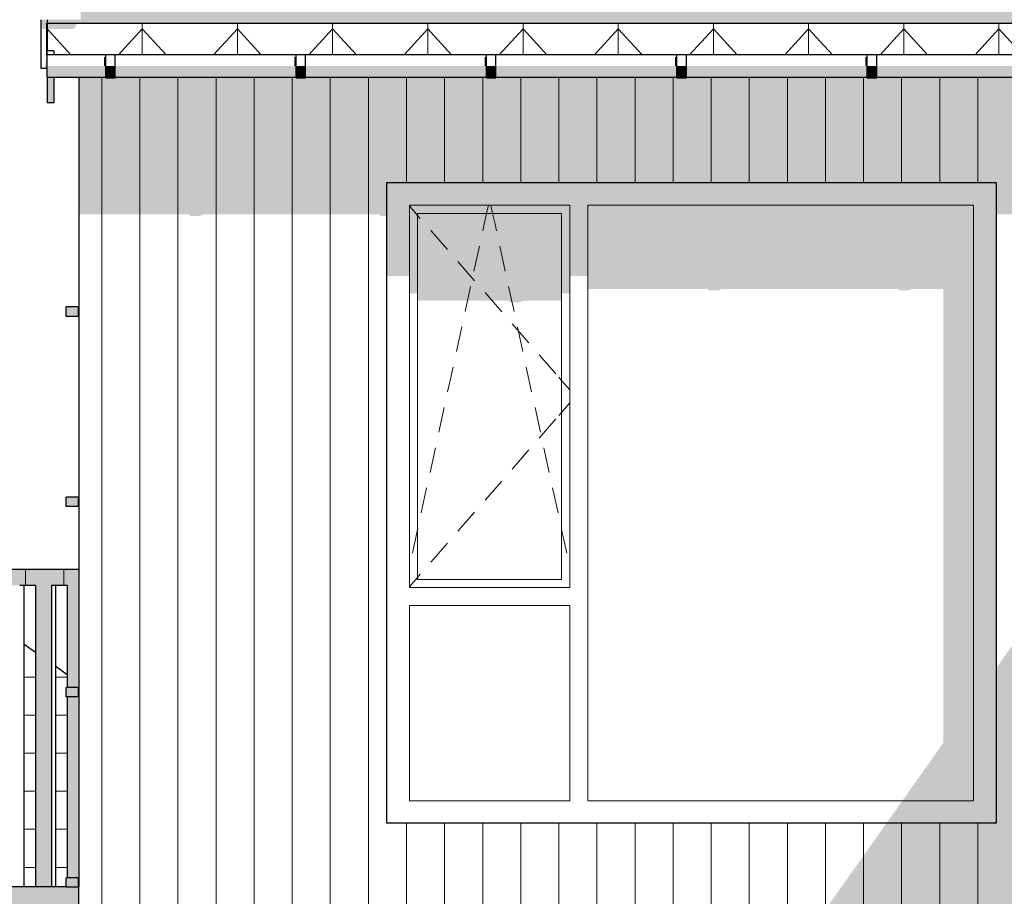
# Model space of a CAD drawing. Header units: millimetres. Extents: x -187988 to -148208, y 72497 to 86342.
# Tile 3 of 22: x -181266 to -178163, y 81170 to 83934. Entities that reach past the tile are written whole.
import ezdxf

# ---------------------------------------------------------------- set-up
doc = ezdxf.new("R2010")
doc.units = ezdxf.units.MM
doc.header["$LTSCALE"] = 0.5
doc.header["$MEASUREMENT"] = 0
doc.linetypes.add('PLINE', pattern=[0])
for name, color, linetype in [('23-- Yttervegger(Nye konstruksjoner)', 7, 'Continuous'), ('231- Bærende yttervegger(Nye konstruksjoner)', 7, 'Continuous'), ('244- Vinduer_ dører_ foldevegger(Nye konstruksjoner)', 7, 'Continuous'), ('26-- Yttertak(Nye konstruksjoner)', 7, 'Continuous'), ('265- Gesimser_ takrenner og nedløp(Nye konstruksjoner)', 7, 'Continuous')]:
    doc.layers.add(name, color=color, linetype=linetype)
for name, color, linetype, lineweight in [('234- Vinduer_ dører_ porter(Nye konstruksjoner)', 7, 'Continuous', 0), ('235- Utvendig kledning og overflate(Nye konstruksjoner)', 7, 'Continuous', 0), ('262- Taktekking(Nye konstruksjoner)', 7, 'Continuous', 0)]:
    doc.layers.add(name, color=color, linetype=linetype, lineweight=lineweight)

# ---------------------------------------------------------------- blocks, each defined once
blk = doc.blocks.new('*X50')
at = {"layer": '235- Utvendig kledning og overflate(Nye konstruksjoner)', "linetype": 'PLINE'}
for p, q in [((-181006.9, 83752.4), (-181006.9, 81200)), ((-181006.9, 81200), (-181006.9, 83752.4)), ((-180886.9, 83752.4), (-180886.9, 81200)), ((-180886.9, 81200), (-180886.9, 83752.4)), ((-180766.8, 83752.4), (-180766.8, 81200)), ((-180766.8, 81200), (-180766.8, 83752.4)), ((-180646.8, 83752.4), (-180646.8, 81200)), ((-180646.8, 81200), (-180646.8, 83752.4)), ((-180526.8, 83752.4), (-180526.8, 81200)), ((-180526.8, 81200), (-180526.8, 83752.4)), ((-180406.7, 83752.4), (-180406.7, 81200)), ((-180406.7, 81200), (-180406.7, 83752.4)), ((-180286.7, 83752.4), (-180286.7, 81200)), ((-180286.7, 81200), (-180286.7, 83752.4)), ((-180166.7, 83752.4), (-180166.7, 81200)), ((-180166.7, 81200), (-180166.7, 83752.4)), ((-180046.6, 83752.4), (-180046.6, 83420)), ((-180046.6, 83420), (-180046.6, 83752.4)), ((-179926.6, 83752.4), (-179926.6, 83420)), ((-179926.6, 83420), (-179926.6, 83752.4)), ((-179806.6, 83752.4), (-179806.6, 83420)), ((-179806.6, 83420), (-179806.6, 83752.4)), ((-179686.5, 83752.4), (-179686.5, 83420)), ((-179686.5, 83420), (-179686.5, 83752.4)), ((-179566.5, 83752.4), (-179566.5, 83420)), ((-179566.5, 83420), (-179566.5, 83752.4)), ((-179446.5, 83752.4), (-179446.5, 83420)), ((-179446.5, 83420), (-179446.5, 83752.4)), ((-179326.5, 83752.4), (-179326.5, 83420)), ((-179326.5, 83420), (-179326.5, 83752.4)), ((-179206.4, 83752.4), (-179206.4, 83420)), ((-179206.4, 83420), (-179206.4, 83752.4)), ((-179086.4, 83752.4), (-179086.4, 83420)), ((-179086.4, 83420), (-179086.4, 83752.4)), ((-178966.4, 83752.4), (-178966.4, 83420)), ((-178966.4, 83420), (-178966.4, 83752.4)), ((-178846.3, 83752.4), (-178846.3, 83420)), ((-178846.3, 83420), (-178846.3, 83752.4)), ((-178726.3, 83752.4), (-178726.3, 83420)), ((-178726.3, 83420), (-178726.3, 83752.4)), ((-178606.3, 83752.4), (-178606.3, 83420)), ((-178606.3, 83420), (-178606.3, 83752.4)), ((-178486.2, 83752.4), (-178486.2, 83420)), ((-178486.2, 83420), (-178486.2, 83752.4)), ((-178366.2, 83752.4), (-178366.2, 83420)), ((-178366.2, 83420), (-178366.2, 83752.4)), ((-178246.2, 83752.4), (-178246.2, 83420)), ((-178246.2, 83420), (-178246.2, 83752.4)), ((-180046.6, 81400), (-180046.6, 81200)), ((-180046.6, 81200), (-180046.6, 81400)), ((-179926.6, 81400), (-179926.6, 81200)), ((-179926.6, 81200), (-179926.6, 81400)), ((-179806.6, 81400), (-179806.6, 81200)), ((-179806.6, 81200), (-179806.6, 81400)), ((-179686.5, 81400), (-179686.5, 81200)), ((-179686.5, 81200), (-179686.5, 81400)), ((-179566.5, 81400), (-179566.5, 81200)), ((-179566.5, 81200), (-179566.5, 81400)), ((-179446.5, 81400), (-179446.5, 81200)), ((-179446.5, 81200), (-179446.5, 81400)), ((-179326.5, 81400), (-179326.5, 81200)), ((-179326.5, 81200), (-179326.5, 81400)), ((-179206.4, 81400), (-179206.4, 81200)), ((-179206.4, 81200), (-179206.4, 81400)), ((-179086.4, 81400), (-179086.4, 81200)), ((-179086.4, 81200), (-179086.4, 81400)), ((-178966.4, 81400), (-178966.4, 81200)), ((-178966.4, 81200), (-178966.4, 81400)), ((-178846.3, 81400), (-178846.3, 81200)), ((-178846.3, 81200), (-178846.3, 81400)), ((-178726.3, 81400), (-178726.3, 81200)), ((-178726.3, 81200), (-178726.3, 81400)), ((-178606.3, 81400), (-178606.3, 81200)), ((-178606.3, 81200), (-178606.3, 81400)), ((-178486.2, 81400), (-178486.2, 81200)), ((-178486.2, 81200), (-178486.2, 81400)), ((-178366.2, 81400), (-178366.2, 81200)), ((-178366.2, 81200), (-178366.2, 81400)), ((-178246.2, 81400), (-178246.2, 81200)), ((-178246.2, 81200), (-178246.2, 81400))]:
    blk.add_line(p, q, dxfattribs=at)
blk = doc.blocks.new('*X116')
at = {"layer": '235- Utvendig kledning og overflate(Nye konstruksjoner)', "linetype": 'PLINE'}
for p, q in [((-181006.9, 81200), (-181006.9, 80002.7)), ((-181006.9, 80000), (-181006.9, 81200)), ((-180886.9, 81200), (-180886.9, 80002.7)), ((-180886.9, 80000), (-180886.9, 81200)), ((-180766.8, 81200), (-180766.8, 80002.7)), ((-180766.8, 80000), (-180766.8, 81200)), ((-180646.8, 81200), (-180646.8, 80002.7)), ((-180646.8, 80000), (-180646.8, 81200)), ((-180526.8, 81200), (-180526.8, 80002.7)), ((-180526.8, 80000), (-180526.8, 81200)), ((-180406.7, 81200), (-180406.7, 80002.7)), ((-180406.7, 80000), (-180406.7, 81200)), ((-180286.7, 81200), (-180286.7, 80002.7)), ((-180286.7, 80000), (-180286.7, 81200)), ((-180166.7, 81200), (-180166.7, 80002.7)), ((-180166.7, 80000), (-180166.7, 81200)), ((-180046.6, 81200), (-180046.6, 80002.7)), ((-180046.6, 80000), (-180046.6, 81200)), ((-179926.6, 81200), (-179926.6, 80002.7)), ((-179926.6, 80000), (-179926.6, 81200)), ((-179806.6, 81200), (-179806.6, 80002.7)), ((-179806.6, 80000), (-179806.6, 81200)), ((-179686.5, 81200), (-179686.5, 80002.7)), ((-179686.5, 80000), (-179686.5, 81200)), ((-179566.5, 81200), (-179566.5, 80002.7)), ((-179566.5, 80000), (-179566.5, 81200)), ((-179446.5, 81200), (-179446.5, 80002.7)), ((-179446.5, 80000), (-179446.5, 81200)), ((-179326.5, 81200), (-179326.5, 80002.7)), ((-179326.5, 80000), (-179326.5, 81200)), ((-179206.4, 81200), (-179206.4, 80002.7)), ((-179206.4, 80000), (-179206.4, 81200)), ((-179086.4, 81200), (-179086.4, 80002.7)), ((-179086.4, 80000), (-179086.4, 81200)), ((-178966.4, 81200), (-178966.4, 80002.7)), ((-178966.4, 80000), (-178966.4, 81200)), ((-178846.3, 81200), (-178846.3, 80002.7)), ((-178846.3, 80000), (-178846.3, 81200)), ((-178726.3, 81200), (-178726.3, 80002.7)), ((-178726.3, 80000), (-178726.3, 81200)), ((-178606.3, 81200), (-178606.3, 80002.7)), ((-178606.3, 80000), (-178606.3, 81200)), ((-178486.2, 81200), (-178486.2, 80002.7)), ((-178486.2, 80000), (-178486.2, 81200)), ((-178366.2, 81200), (-178366.2, 80002.7)), ((-178366.2, 80000), (-178366.2, 81200)), ((-178246.2, 81200), (-178246.2, 80002.7)), ((-178246.2, 80000), (-178246.2, 81200))]:
    blk.add_line(p, q, dxfattribs=at)
blk = doc.blocks.new('*X141')
at = {"layer": '235- Utvendig kledning og overflate(Nye konstruksjoner)', "linetype": 'PLINE'}
for p, q in [((-183047.4, 82200), (-183047.4, 82150)), ((-183047.4, 82150), (-183047.4, 82200)), ((-182927.4, 82200), (-182927.4, 82150)), ((-182927.4, 82150), (-182927.4, 82200)), ((-182807.4, 82200), (-182807.4, 82150)), ((-182807.4, 82150), (-182807.4, 82200)), ((-182687.3, 82200), (-182687.3, 82150)), ((-182687.3, 82150), (-182687.3, 82200)), ((-182567.3, 82200), (-182567.3, 82150)), ((-182567.3, 82150), (-182567.3, 82200)), ((-182447.3, 82200), (-182447.3, 82150)), ((-182447.3, 82150), (-182447.3, 82200)), ((-182327.2, 82200), (-182327.2, 82150)), ((-182327.2, 82150), (-182327.2, 82200)), ((-182207.2, 82200), (-182207.2, 82150)), ((-182207.2, 82150), (-182207.2, 82200)), ((-182087.2, 82200), (-182087.2, 82150)), ((-182087.2, 82150), (-182087.2, 82200)), ((-181967.1, 82200), (-181967.1, 82150)), ((-181967.1, 82150), (-181967.1, 82200)), ((-181847.1, 82200), (-181847.1, 82150)), ((-181847.1, 82150), (-181847.1, 82200)), ((-181727.1, 82200), (-181727.1, 82150)), ((-181727.1, 82150), (-181727.1, 82200)), ((-181607, 82200), (-181607, 82150)), ((-181607, 82150), (-181607, 82200)), ((-181487, 82200), (-181487, 82150)), ((-181487, 82150), (-181487, 82200)), ((-181367, 82200), (-181367, 82150)), ((-181367, 82150), (-181367, 82200)), ((-181247, 82200), (-181247, 82150)), ((-181247, 82150), (-181247, 82200)), ((-181126.9, 82200), (-181126.9, 82150)), ((-181126.9, 82150), (-181126.9, 82200))]:
    blk.add_line(p, q, dxfattribs=at)
blk = doc.blocks.new('*X163')
at = {"layer": '235- Utvendig kledning og overflate(Nye konstruksjoner)', "linetype": 'PLINE'}
for p, q in [((-181252, 81861.2), (-181215.7, 81861.2)), ((-181215.7, 81861.2), (-181252, 81861.2)), ((-181252, 81741.2), (-181215.7, 81741.2)), ((-181215.7, 81741.2), (-181252, 81741.2)), ((-181252, 81621.1), (-181215.7, 81621.1)), ((-181215.7, 81621.1), (-181252, 81621.1)), ((-181252, 81501.1), (-181215.7, 81501.1)), ((-181215.7, 81501.1), (-181252, 81501.1)), ((-181252, 81381.1), (-181215.7, 81381.1)), ((-181215.7, 81381.1), (-181252, 81381.1)), ((-181252, 81261.1), (-181215.7, 81261.1)), ((-181215.7, 81261.1), (-181252, 81261.1))]:
    blk.add_line(p, q, dxfattribs=at)
blk = doc.blocks.new('*X164')
at = {"layer": '235- Utvendig kledning og overflate(Nye konstruksjoner)', "linetype": 'PLINE'}
for p, q in [((-181152, 81861.2), (-181115.7, 81861.2)), ((-181115.7, 81861.2), (-181152, 81861.2)), ((-181152, 81741.2), (-181115.7, 81741.2)), ((-181115.7, 81741.2), (-181152, 81741.2)), ((-181152, 81621.1), (-181115.7, 81621.1)), ((-181115.7, 81621.1), (-181152, 81621.1)), ((-181152, 81501.1), (-181115.7, 81501.1)), ((-181115.7, 81501.1), (-181152, 81501.1)), ((-181152, 81381.1), (-181115.7, 81381.1)), ((-181115.7, 81381.1), (-181152, 81381.1)), ((-181152, 81261.1), (-181115.7, 81261.1)), ((-181115.7, 81261.1), (-181152, 81261.1))]:
    blk.add_line(p, q, dxfattribs=at)

msp = doc.modelspace()

# ---------------------------------------------------------------- hatches: boundary and pattern name
at = {"layer": '23-- Yttervegger(Nye konstruksjoner)', "linetype": 'Continuous'}
h = msp.add_hatch(color=256, dxfattribs=at)
h.paths.add_polyline_path([(-181079.7, 83539.5), (-180592.2, 83539.5), (-180592.2, 83539.4), (-181079.7, 83539.4), (-181079.7, 83319.7), (-180730.9, 83319.7), (-180728.8, 83314.8), (-180698.8, 83314.8), (-180687, 83319.7), (-180130.9, 83319.7), (-180128.8, 83314.8), (-180108.7, 83314.8), (-180108.7, 83420), (-178188.7, 83420), (-178188.7, 83319.7), (-177898.7, 83319.7), (-177898.7, 83410), (-176778.7, 83410), (-176778.7, 83319.7), (-176530.9, 83319.7), (-176528.8, 83314.8), (-176498.8, 83314.8), (-176487, 83319.7), (-175947.6, 83319.7), (-175947.6, 83420), (-174027.6, 83420), (-174027.6, 83319.8), (-173530.9, 83319.8), (-173528.8, 83314.9), (-173498.8, 83314.9), (-173486.9, 83319.8), (-173093.7, 83319.8), (-173093.7, 83539.5), (-173362.2, 83539.5), (-173362.2, 83539.5), (-173093.7, 83539.5), (-173093.7, 83752.4), (-173164.7, 83752.4), (-173164.7, 83750.4), (-173194.7, 83750.4), (-173194.7, 83752.4), (-173764.7, 83752.4), (-173764.7, 83750.4), (-173794.7, 83750.4), (-173794.7, 83752.4), (-174364.7, 83752.4), (-174364.7, 83750.4), (-174394.7, 83750.4), (-174394.7, 83752.4), (-174964.7, 83752.4), (-174964.7, 83750.4), (-174994.7, 83750.4), (-174994.7, 83752.4), (-175564.7, 83752.4), (-175564.7, 83750.4), (-175594.7, 83750.4), (-175594.7, 83752.4), (-176164.7, 83752.4), (-176164.7, 83750.4), (-176194.7, 83750.4), (-176194.7, 83752.4), (-176764.7, 83752.4), (-176764.7, 83750.4), (-176794.7, 83750.4), (-176794.7, 83752.4), (-177364.7, 83752.4), (-177364.7, 83750.4), (-177394.7, 83750.4), (-177394.7, 83752.4), (-177964.7, 83752.4), (-177964.7, 83750.4), (-177994.7, 83750.4), (-177994.7, 83752.4), (-178564.7, 83752.4), (-178564.7, 83750.4), (-178594.7, 83750.4), (-178594.7, 83752.4), (-179164.7, 83752.4), (-179164.7, 83750.4), (-179194.7, 83750.4), (-179194.7, 83752.4), (-179764.7, 83752.4), (-179764.7, 83750.4), (-179794.7, 83750.4), (-179794.7, 83752.4), (-180364.7, 83752.4), (-180364.7, 83750.4), (-180394.7, 83750.4), (-180394.7, 83752.4), (-180964.7, 83752.4), (-180964.7, 83750.4), (-180994.7, 83750.4), (-180994.7, 83752.4), (-181079.7, 83752.4)])
h.paths.add_polyline_path([(-180562.2, 83539.4), (-180562.2, 83539.5), (-179992.2, 83539.5), (-179992.2, 83539.4)], flags=0)
h.paths.add_polyline_path([(-179392.2, 83539.4), (-179962.2, 83539.4), (-179962.2, 83539.5), (-179392.2, 83539.5)], flags=0)
h.paths.add_polyline_path([(-179362.2, 83539.4), (-179362.2, 83539.5), (-178792.2, 83539.5), (-178792.2, 83539.4)], flags=0)
h.paths.add_polyline_path([(-178192.2, 83539.4), (-178762.2, 83539.4), (-178762.2, 83539.5), (-178192.2, 83539.5)], flags=0)
h.paths.add_polyline_path([(-178162.2, 83539.4), (-178162.2, 83539.5), (-177592.2, 83539.5), (-177592.2, 83539.5)], flags=0)
h.paths.add_polyline_path([(-176992.2, 83539.5), (-177562.2, 83539.5), (-177562.2, 83539.5), (-176992.2, 83539.5)], flags=0)
h.paths.add_polyline_path([(-176962.2, 83539.5), (-176962.2, 83539.5), (-176392.2, 83539.5), (-176392.2, 83539.5)], flags=0)
h.paths.add_polyline_path([(-176362.2, 83539.5), (-176362.2, 83539.5), (-175792.2, 83539.5), (-175792.2, 83539.5)], flags=0)
h.paths.add_polyline_path([(-175192.2, 83539.5), (-175762.2, 83539.5), (-175762.2, 83539.5), (-175192.2, 83539.5)], flags=0)
h.paths.add_polyline_path([(-175162.2, 83539.5), (-175162.2, 83539.5), (-174592.2, 83539.5), (-174592.2, 83539.5)], flags=0)
h.paths.add_polyline_path([(-173992.2, 83539.5), (-174562.2, 83539.5), (-174562.2, 83539.5), (-173992.2, 83539.5)], flags=0)
h.paths.add_polyline_path([(-173392.2, 83539.5), (-173962.2, 83539.5), (-173962.2, 83539.5), (-173392.2, 83539.5)], flags=0)
msp.add_hatch(color=256, dxfattribs=at).paths.add_polyline_path([(-178534.1, 81400), (-178675.5, 81200), (-177993.4, 81200), (-177993.4, 82164.6), (-178188.7, 81888.5), (-178188.7, 81400)])
h = msp.add_hatch(color=256, dxfattribs=at)
h.paths.add_polyline_path([(-183279.7, 77700), (-181079.7, 77700), (-181079.7, 78198.4), (-181119.7, 78198.4), (-181119.7, 78228.4), (-181079.7, 78228.4), (-181079.7, 78798.4), (-181119.7, 78798.4), (-181119.7, 78828.4), (-181079.7, 78828.4), (-181079.7, 79398.4), (-181119.7, 79398.4), (-181119.7, 79428.4), (-181079.7, 79428.4), (-181079.7, 79998.4), (-181119.7, 79998.4), (-181119.7, 80028.4), (-181079.7, 80028.4), (-181079.7, 80598.4), (-181119.7, 80598.4), (-181119.7, 80628.4), (-181079.7, 80628.4), (-181079.7, 81198.4), (-181119.7, 81198.4), (-181119.7, 81200), (-183279.7, 81200)])
h.paths.add_polyline_path([(-182838.7, 79920), (-182018.7, 79920), (-182018.7, 77900), (-182838.7, 77900)], flags=0)
h = msp.add_hatch(color=256, dxfattribs=at)
h.paths.add_polyline_path([(-179580.6, 79920), (-178188.7, 79920), (-178188.7, 78171.6), (-177943.4, 78171.6), (-177943.4, 80990), (-177743.4, 80990), (-177743.4, 79910), (-176778.7, 79910), (-176778.7, 78171.6), (-175093.7, 78171.6), (-175093.7, 77700), (-174693.7, 77700), (-174693.7, 78171.6), (-174118.4, 78171.6), (-174451.8, 77700), (-173193.7, 77700), (-173193.7, 81000), (-177993.4, 81000), (-177993.4, 81200), (-178675.5, 81200)])
h.paths.add_polyline_path([(-174027.6, 78600), (-175947.6, 78600), (-175947.6, 79920), (-174027.6, 79920)], flags=0)
at = {"layer": '231- Bærende yttervegger(Nye konstruksjoner)', "linetype": 'Continuous'}
for points in [[(-183154.7, 82150), (-181079.7, 82150), (-181079.7, 82200), (-183131.9, 82200), (-183154.7, 82178.4)], [(-181165.7, 82150), (-181215.7, 82150), (-181215.7, 81200), (-181165.7, 81200)], [(-181115.7, 81828.4), (-181079.7, 81828.4), (-181079.7, 82150), (-181115.7, 82150)], [(-181115.7, 81228.4), (-181079.7, 81228.4), (-181079.7, 81798.4), (-181115.7, 81798.4)]]:
    msp.add_hatch(color=256, dxfattribs=at).paths.add_polyline_path(points)
at = {"layer": '244- Vinduer_ dører_ foldevegger(Nye konstruksjoner)', "linetype": 'Continuous'}
for points in [[(-179475.7, 83349), (-178259.7, 83349), (-178188.7, 83420), (-180108.7, 83420), (-180037.7, 83349), (-179531.7, 83349)], [(-180037.7, 83349), (-180108.7, 83420), (-180108.7, 83126), (-180037.7, 83126)], [(-178259.7, 81471), (-178188.7, 81400), (-178188.7, 83420), (-178259.7, 83349)], [(-179531.7, 83349), (-180037.7, 83349), (-180011.7, 83323), (-179557.7, 83323)], [(-180011.7, 83323), (-180037.7, 83349), (-180037.7, 83070.8), (-180011.7, 83070.8)], [(-179531.7, 83349), (-179557.7, 83323), (-179557.7, 83070.8), (-179531.7, 83070.8)], [(-179475.7, 83349), (-179531.7, 83349), (-179531.7, 83126), (-179475.7, 83126)], [(-179475.7, 83085), (-179096.9, 83085), (-179094.8, 83080.1), (-179064.8, 83080.1), (-179053, 83085), (-178496.9, 83085), (-178494.8, 83080.1), (-178464.8, 83080.1), (-178453, 83085), (-178354.7, 83085), (-178354.7, 81653.8), (-178483.9, 81471), (-178259.7, 81471), (-178259.7, 83349), (-179475.7, 83349)], [(-180011.7, 83047.5), (-179723.4, 83047.5), (-179721.3, 83042.6), (-179691.3, 83042.6), (-179679.5, 83047.5), (-179557.7, 83047.5), (-179557.7, 83323), (-180011.7, 83323)], [(-178483.9, 81471), (-178534.1, 81400), (-178188.7, 81400), (-178259.7, 81471)]]:
    msp.add_hatch(color=256, dxfattribs=at).paths.add_polyline_path(points)
at = {"layer": '26-- Yttertak(Nye konstruksjoner)', "linetype": 'Continuous'}
for points in [[(-181179.7, 83922.4), (-181179.7, 83922.3), (-181084.8, 83922.3), (-181084.8, 83933.7), (-181178.6, 83933.7), (-181178.6, 83922.4)], [(-181179.7, 83922.3), (-181179.7, 83904.3), (-181094.4, 83904.3), (-181084.8, 83922.3)]]:
    msp.add_hatch(color=256, dxfattribs=at).paths.add_polyline_path(points)
at = {"layer": '262- Taktekking(Nye konstruksjoner)', "linetype": 'Continuous'}
h = msp.add_hatch(dxfattribs=at)
h.set_pattern_fill('Tak_03_0003', color=256, style=0, pattern_type=2)
h.set_pattern_definition([(90, (-181179.66, 83922.35), (-300, 0), []), (337.0902, (-181179.66, 83954.05), (300, 126.7855), [81.4227, -244.268]), (337.0902, (-180879.66, 83954.05), (300, 126.7855), [81.4227, -244.268]), (0, (-181104.66, 83922.35), (4e-06, 126.7855), [150, -150]), (22.9098, (-180954.66, 83922.35), (-300, 126.7855), [81.4227, -244.268]), (22.9098, (-180654.66, 83922.35), (-300, 126.7855), [81.4227, -244.268])])
h.paths.add_polyline_path([(-181179.7, 83922.3), (-166594.7, 83922.4), (-165177.6, 83922.4), (-165013.5, 83922.4), (-165008.8, 83922.4), (-165008.8, 83933.7), (-165113.8, 83933.7), (-165113.8, 86298.7), (-181073.6, 86298.7), (-181073.6, 83933.7), (-181178.6, 83933.7), (-181178.6, 83922.4), (-181179.7, 83922.4)])
h = msp.add_hatch(dxfattribs=at)
h.set_pattern_fill('Tak_03_0003', color=256, style=0, pattern_type=2)
h.set_pattern_definition([(90, (-181179.66, 83822.35), (300, 0.0004), []), (312.1863, (-181179.66, 83905.1), (300, 331.014), [111.683, -335.049]), (312.1863, (-180879.66, 83905.1), (300, 331.014), [111.683, -335.049]), (7e-05, (-181104.66, 83822.35), (0, 331.013), [150, -150]), (47.8138, (-180954.66, 83822.35), (-300, 331.013), [111.683, -335.05]), (47.8138, (-180654.66, 83822.35), (-300, 331.013), [111.683, -335.05])])
h.paths.add_polyline_path([(-181179.7, 83822.4), (-180994.7, 83822.4), (-180994.7, 83824.4), (-180964.7, 83824.4), (-180964.7, 83822.4), (-180394.7, 83822.4), (-180394.7, 83824.4), (-180364.7, 83824.4), (-180364.7, 83822.4), (-179794.7, 83822.4), (-179794.7, 83824.4), (-179764.7, 83824.4), (-179764.7, 83822.4), (-179194.7, 83822.4), (-179194.7, 83824.4), (-179164.7, 83824.4), (-179164.7, 83822.4), (-178594.7, 83822.4), (-178594.7, 83824.4), (-178564.7, 83824.4), (-178564.7, 83822.4), (-177994.7, 83822.4), (-177994.7, 83824.4), (-177964.7, 83824.4), (-177964.7, 83822.4), (-177394.7, 83822.4), (-177394.7, 83824.4), (-177364.7, 83824.4), (-177364.7, 83822.4), (-176794.7, 83822.4), (-176794.7, 83824.4), (-176764.7, 83824.4), (-176764.7, 83822.4), (-176194.7, 83822.4), (-176194.7, 83824.4), (-176164.7, 83824.4), (-176164.7, 83822.4), (-175594.7, 83822.4), (-175594.7, 83824.4), (-175564.7, 83824.4), (-175564.7, 83822.4), (-174994.7, 83822.4), (-174994.7, 83824.4), (-174964.7, 83824.4), (-174964.7, 83822.4), (-174394.7, 83822.4), (-174394.7, 83824.4), (-174364.7, 83824.4), (-174364.7, 83822.4), (-173794.7, 83822.4), (-173794.7, 83824.4), (-173764.7, 83824.4), (-173764.7, 83822.4), (-173194.7, 83822.4), (-173194.7, 83824.4), (-173164.7, 83824.4), (-173164.7, 83822.4), (-172594.7, 83822.4), (-172594.7, 83824.4), (-172564.7, 83824.4), (-172564.7, 83822.4), (-171994.7, 83822.4), (-171994.7, 83824.4), (-171964.7, 83824.4), (-171964.7, 83822.4), (-171394.7, 83822.4), (-171394.7, 83824.4), (-171364.7, 83824.4), (-171364.7, 83822.4), (-170794.7, 83822.4), (-170794.7, 83824.4), (-170764.7, 83824.4), (-170764.7, 83822.4), (-170194.7, 83822.4), (-170194.7, 83824.4), (-170164.7, 83824.4), (-170164.7, 83822.4), (-169594.7, 83822.4), (-169594.7, 83824.4), (-169564.7, 83824.4), (-169564.7, 83822.4), (-168994.7, 83822.4), (-168994.7, 83824.4), (-168964.7, 83824.4), (-168964.7, 83822.4), (-168394.7, 83822.4), (-168394.7, 83824.4), (-168364.7, 83824.4), (-168364.7, 83822.4), (-167794.7, 83822.4), (-167794.7, 83824.4), (-167764.7, 83824.4), (-167764.7, 83822.4), (-167194.7, 83822.4), (-167194.7, 83824.4), (-167164.7, 83824.4), (-167164.7, 83822.4), (-166594.7, 83822.4), (-166594.7, 83922.4), (-181179.7, 83922.3)])
at = {"layer": '265- Gesimser_ takrenner og nedløp(Nye konstruksjoner)', "linetype": 'Continuous'}
for points in [[(-181198.6, 83933.7), (-181198.6, 83904.3), (-181179.7, 83904.3), (-181179.7, 83822.3), (-181179.7, 83822.3), (-181179.7, 83922.4), (-181178.6, 83922.4), (-181178.6, 83933.7)], [(-181188, 83780.2), (-181179.7, 83780.2), (-181179.7, 83822.2), (-181179.8, 83822.2)], [(-180994.7, 83816.5), (-181000.2, 83816.5), (-181000.2, 83787.4), (-180994.7, 83787.4)], [(-180394.7, 83816.5), (-180400.2, 83816.5), (-180400.2, 83787.4), (-180394.7, 83787.4)], [(-179794.7, 83816.5), (-179800.2, 83816.5), (-179800.2, 83787.4), (-179794.7, 83787.4)], [(-179200.2, 83816.5), (-179200.2, 83787.4), (-179194.7, 83787.4), (-179194.7, 83816.5)], [(-178594.7, 83816.5), (-178600.2, 83816.5), (-178600.2, 83787.4), (-178594.7, 83787.4)], [(-181179.7, 83761.7), (-180994.7, 83761.7), (-180994.7, 83787.4), (-181179.7, 83787.4)], [(-180994.7, 83760.3), (-180964.7, 83760.3), (-180964.7, 83787.4), (-180994.7, 83787.4)], [(-180964.7, 83787.4), (-180964.7, 83761.7), (-180394.7, 83761.7), (-180394.7, 83787.4)], [(-180394.7, 83760.3), (-180364.7, 83760.3), (-180364.7, 83787.4), (-180394.7, 83787.4)], [(-180364.7, 83761.7), (-179794.7, 83761.7), (-179794.7, 83787.4), (-180364.7, 83787.4)], [(-179794.7, 83760.3), (-179764.7, 83760.3), (-179764.7, 83787.4), (-179794.7, 83787.4)], [(-179764.7, 83787.4), (-179764.7, 83761.7), (-179194.7, 83761.7), (-179194.7, 83787.4)], [(-179194.7, 83760.3), (-179164.7, 83760.3), (-179164.7, 83787.4), (-179194.7, 83787.4)], [(-179164.7, 83761.7), (-178594.7, 83761.7), (-178594.7, 83787.4), (-179164.7, 83787.4)], [(-178594.7, 83760.3), (-178564.7, 83760.3), (-178564.7, 83787.4), (-178594.7, 83787.4)], [(-178564.7, 83787.4), (-178564.7, 83761.7), (-177994.7, 83761.7), (-177994.7, 83787.4)], [(-181179.7, 83761.7), (-181179.7, 83752.4), (-180994.7, 83752.4), (-180994.7, 83761.7)], [(-181158.6, 83752.4), (-181178.6, 83752.4), (-181178.6, 83672), (-181158.6, 83672)], [(-180994.7, 83750.4), (-180964.7, 83750.4), (-180964.7, 83760.3), (-180994.7, 83760.3)], [(-180964.7, 83752.4), (-180394.7, 83752.4), (-180394.7, 83761.7), (-180964.7, 83761.7)], [(-180394.7, 83750.4), (-180364.7, 83750.4), (-180364.7, 83760.3), (-180394.7, 83760.3)], [(-180364.7, 83761.7), (-180364.7, 83752.4), (-179794.7, 83752.4), (-179794.7, 83761.7)], [(-179794.7, 83750.4), (-179764.7, 83750.4), (-179764.7, 83760.3), (-179794.7, 83760.3)], [(-179764.7, 83752.4), (-179194.7, 83752.4), (-179194.7, 83761.7), (-179764.7, 83761.7)], [(-179194.7, 83750.4), (-179164.7, 83750.4), (-179164.7, 83760.3), (-179194.7, 83760.3)], [(-179164.7, 83761.7), (-179164.7, 83752.4), (-178594.7, 83752.4), (-178594.7, 83761.7)], [(-178594.7, 83750.4), (-178564.7, 83750.4), (-178564.7, 83760.3), (-178594.7, 83760.3)], [(-178564.7, 83761.7), (-178564.7, 83752.4), (-177994.7, 83752.4), (-177994.7, 83761.7)], [(-181079.9, 82998.4), (-181079.9, 83028.4), (-181119.7, 83028.4), (-181119.7, 82998.4)], [(-181079.9, 82998.4), (-181079.7, 82998.4), (-181079.7, 83028.4), (-181079.9, 83028.4)], [(-181079.9, 82398.4), (-181079.9, 82428.4), (-181119.7, 82428.4), (-181119.7, 82398.4)], [(-181079.9, 82398.4), (-181079.7, 82398.4), (-181079.7, 82428.4), (-181079.9, 82428.4)], [(-181079.9, 81798.4), (-181079.9, 81828.4), (-181119.7, 81828.4), (-181119.7, 81798.4)], [(-181079.9, 81798.4), (-181079.7, 81798.4), (-181079.7, 81828.4), (-181079.9, 81828.4)], [(-181079.9, 81198.4), (-181079.9, 81228.4), (-181119.7, 81228.4), (-181119.7, 81198.4)], [(-181079.9, 81198.4), (-181079.7, 81198.4), (-181079.7, 81228.4), (-181079.9, 81228.4)]]:
    msp.add_hatch(color=256, dxfattribs=at).paths.add_polyline_path(points)

# ---------------------------------------------------------------- linework, layer by layer
at = {"layer": '23-- Yttervegger(Nye konstruksjoner)', "linetype": 'PLINE'}
for p, q in [((-181079.7, 83752.4), (-181079.7, 81200)), ((-181252, 81964.9), (-181215.7, 81939.5)), ((-181152, 81894.9), (-181115.7, 81869.5)), ((-181119.7, 81200), (-183279.7, 81200)), ((-181079.7, 77700), (-181079.7, 81200))]:
    msp.add_line(p, q, dxfattribs=at)
at = {"layer": '231- Bærende yttervegger(Nye konstruksjoner)', "linetype": 'PLINE'}
for p, q in [((-181079.7, 82200), (-183154.7, 82200)), ((-181215.7, 82150), (-181265.7, 82150)), ((-181252, 81200), (-181252, 82150)), ((-181215.7, 82150), (-181215.7, 81200)), ((-181165.7, 82150), (-181165.7, 81200)), ((-181115.7, 82150), (-181165.7, 82150)), ((-181152, 81200), (-181152, 82150)), ((-181115.7, 82150), (-181115.7, 81828.4)), ((-181115.7, 81798.4), (-181115.7, 81228.4))]:
    msp.add_line(p, q, dxfattribs=at)
at = {"layer": '234- Vinduer_ dører_ porter(Nye konstruksjoner)', "linetype": 'PLINE'}
for p, q in [((-180037.7, 82143), (-180037.7, 83349)), ((-180037.7, 83349), (-179531.7, 83349)), ((-179794.3, 83323), (-179788.6, 83349)), ((-179775.1, 83323), (-179780.7, 83349)), ((-179531.7, 83349), (-179531.7, 82143)), ((-179475.7, 81471), (-179475.7, 83349)), ((-179475.7, 83349), (-178259.7, 83349)), ((-178259.7, 83349), (-178259.7, 81471)), ((-180037.7, 83346.4), (-180011.7, 83316.6)), ((-180011.7, 82169), (-180011.7, 83323)), ((-180011.7, 83323), (-179557.7, 83323)), ((-180011.7, 83316.6), (-180003.1, 83306.7)), ((-179801.7, 83288.8), (-179794.3, 83323)), ((-179767.6, 83288.8), (-179775.1, 83323)), ((-179557.7, 83323), (-179557.7, 82169)), ((-179806.2, 83268.1), (-179801.7, 83288.8)), ((-179763.1, 83268.1), (-179767.6, 83288.8)), ((-179970.2, 83269.1), (-179917.6, 83208.8)), ((-179834, 83141.1), (-179816.9, 83219.3)), ((-179735.4, 83141.1), (-179752.4, 83219.3)), ((-179884.7, 83171.1), (-179832.1, 83110.8)), ((-179861.7, 83014.1), (-179844.6, 83092.2)), ((-179799.2, 83073.2), (-179746.6, 83012.9)), ((-179707.7, 83014.1), (-179724.7, 83092.2)), ((-179713.7, 82975.2), (-179661.1, 82915)), ((-179889.4, 82887.1), (-179872.3, 82965.2)), ((-179679.9, 82887.1), (-179697, 82965.2)), ((-179628.3, 82877.3), (-179575.6, 82817)), ((-179917.1, 82760.1), (-179900, 82838.2)), ((-179652.2, 82760.1), (-179669.3, 82838.2)), ((-179566.3, 82806.3), (-179557.7, 82796.4)), ((-179557.7, 82796.4), (-179531.7, 82766.6)), ((-179944.8, 82633), (-179927.8, 82711.2)), ((-179624.5, 82633), (-179641.6, 82711.2)), ((-179566.3, 82685.7), (-179557.7, 82695.6)), ((-179557.7, 82695.6), (-179531.7, 82725.4)), ((-179628.3, 82614.7), (-179575.6, 82675)), ((-179972.5, 82506), (-179955.5, 82584.2)), ((-179713.7, 82516.8), (-179661.1, 82577)), ((-179596.8, 82506), (-179613.9, 82584.2)), ((-179799.2, 82418.8), (-179746.6, 82479.1)), ((-180000.2, 82379), (-179983.2, 82457.2)), ((-179569.1, 82379), (-179586.1, 82457.2)), ((-179884.7, 82320.9), (-179832.1, 82381.2)), ((-180028, 82252), (-180011.7, 82326.7)), ((-180011.7, 82326.7), (-180010.9, 82330.2)), ((-179557.7, 82326.7), (-179558.4, 82330.2)), ((-179541.4, 82252), (-179557.7, 82326.7)), ((-179970.2, 82222.9), (-179917.6, 82283.2)), ((-180037.7, 82145.6), (-180011.7, 82175.4)), ((-180011.7, 82175.4), (-180003.1, 82185.3)), ((-179557.7, 82169), (-180011.7, 82169)), ((-179531.7, 82143), (-180037.7, 82143)), ((-180037.7, 81471), (-180037.7, 82087)), ((-180037.7, 82087), (-179531.7, 82087)), ((-179531.7, 82087), (-179531.7, 81471)), ((-179531.7, 81471), (-180037.7, 81471)), ((-178259.7, 81471), (-179475.7, 81471))]:
    msp.add_line(p, q, dxfattribs=at)
at = {"layer": '244- Vinduer_ dører_ foldevegger(Nye konstruksjoner)', "linetype": 'PLINE'}
for p, q in [((-180108.7, 81400), (-180108.7, 83420)), ((-180108.7, 83420), (-178188.7, 83420)), ((-178188.7, 83420), (-178188.7, 81400)), ((-178188.7, 81400), (-180108.7, 81400))]:
    msp.add_line(p, q, dxfattribs=at)
at = {"layer": '26-- Yttertak(Nye konstruksjoner)', "linetype": 'PLINE'}
for p, q in [((-181179.7, 83922.3), (-165007.7, 83922.4)), ((-181179.7, 83822.4), (-181179.7, 83922.3))]:
    msp.add_line(p, q, dxfattribs=at)
at = {"layer": '265- Gesimser_ takrenner og nedløp(Nye konstruksjoner)', "linetype": 'PLINE'}
for p, q in [((-181198.6, 83933.7), (-181198.6, 83780.2)), ((-181178.6, 83933.7), (-181178.6, 83922.3)), ((-181178.6, 83922.3), (-181178.6, 83835.3)), ((-180994.7, 83822.4), (-181179.7, 83822.4)), ((-181179.7, 83822.4), (-181179.7, 83787.4)), ((-181158.6, 83835.3), (-181178.6, 83835.3)), ((-181158.6, 83835.3), (-181158.6, 83822.4)), ((-180994.7, 83787.4), (-180994.7, 83824.4)), ((-180994.7, 83824.4), (-180964.7, 83824.4)), ((-180964.7, 83787.4), (-180964.7, 83824.4)), ((-180394.7, 83822.4), (-180964.7, 83822.4)), ((-180394.7, 83787.4), (-180394.7, 83824.4)), ((-180394.7, 83824.4), (-180364.7, 83824.4)), ((-180364.7, 83787.4), (-180364.7, 83824.4)), ((-179794.7, 83822.4), (-180364.7, 83822.4)), ((-179794.7, 83787.4), (-179794.7, 83824.4)), ((-179794.7, 83824.4), (-179764.7, 83824.4)), ((-179764.7, 83787.4), (-179764.7, 83824.4)), ((-179194.7, 83822.4), (-179764.7, 83822.4)), ((-179194.7, 83787.4), (-179194.7, 83824.4)), ((-179194.7, 83824.4), (-179164.7, 83824.4)), ((-179164.7, 83787.4), (-179164.7, 83824.4)), ((-178594.7, 83822.4), (-179164.7, 83822.4)), ((-178594.7, 83787.4), (-178594.7, 83824.4)), ((-178594.7, 83824.4), (-178564.7, 83824.4)), ((-178564.7, 83787.4), (-178564.7, 83824.4)), ((-177994.7, 83822.4), (-178564.7, 83822.4)), ((-181179.7, 83787.4), (-181179.7, 83761.7)), ((-180994.7, 83760.3), (-180994.7, 83787.4)), ((-180964.7, 83760.3), (-180964.7, 83787.4)), ((-180394.7, 83760.3), (-180394.7, 83787.4)), ((-180364.7, 83760.3), (-180364.7, 83787.4)), ((-179794.7, 83760.3), (-179794.7, 83787.4)), ((-179764.7, 83760.3), (-179764.7, 83787.4)), ((-179194.7, 83760.3), (-179194.7, 83787.4)), ((-179164.7, 83760.3), (-179164.7, 83787.4)), ((-178594.7, 83760.3), (-178594.7, 83787.4)), ((-178564.7, 83760.3), (-178564.7, 83787.4)), ((-181179.7, 83780.2), (-181198.6, 83780.2)), ((-181179.7, 83761.7), (-181179.7, 83752.4)), ((-181179.7, 83752.4), (-180994.7, 83752.4)), ((-181178.6, 83752.4), (-181178.6, 83672)), ((-181158.6, 83752.4), (-181158.6, 83672)), ((-180994.7, 83750.4), (-180994.7, 83760.3)), ((-180994.7, 83750.4), (-180964.7, 83750.4)), ((-180964.7, 83750.4), (-180964.7, 83760.3)), ((-180964.7, 83752.4), (-180394.7, 83752.4)), ((-180394.7, 83750.4), (-180394.7, 83760.3)), ((-180394.7, 83750.4), (-180364.7, 83750.4)), ((-180364.7, 83750.4), (-180364.7, 83760.3)), ((-180364.7, 83752.4), (-179794.7, 83752.4)), ((-179794.7, 83750.4), (-179794.7, 83760.3)), ((-179794.7, 83750.4), (-179764.7, 83750.4)), ((-179764.7, 83750.4), (-179764.7, 83760.3)), ((-179764.7, 83752.4), (-179194.7, 83752.4)), ((-179194.7, 83750.4), (-179194.7, 83760.3)), ((-179194.7, 83750.4), (-179164.7, 83750.4)), ((-179164.7, 83750.4), (-179164.7, 83760.3)), ((-179164.7, 83752.4), (-178594.7, 83752.4)), ((-178594.7, 83750.4), (-178594.7, 83760.3)), ((-178594.7, 83750.4), (-178564.7, 83750.4)), ((-178564.7, 83750.4), (-178564.7, 83760.3)), ((-178564.7, 83752.4), (-177994.7, 83752.4)), ((-181158.6, 83672), (-181178.6, 83672)), ((-181079.9, 83028.4), (-181119.7, 83028.4)), ((-181119.7, 82998.4), (-181119.7, 83028.4)), ((-181079.7, 83028.4), (-181079.9, 83028.4)), ((-181079.9, 82998.4), (-181079.9, 83028.4)), ((-181079.9, 82998.4), (-181119.7, 82998.4)), ((-181079.7, 82998.4), (-181079.9, 82998.4)), ((-181079.9, 82428.4), (-181119.7, 82428.4)), ((-181119.7, 82398.4), (-181119.7, 82428.4)), ((-181079.7, 82428.4), (-181079.9, 82428.4)), ((-181079.9, 82398.4), (-181079.9, 82428.4)), ((-181079.9, 82398.4), (-181119.7, 82398.4)), ((-181079.7, 82398.4), (-181079.9, 82398.4)), ((-181079.9, 81828.4), (-181119.7, 81828.4)), ((-181119.7, 81798.4), (-181119.7, 81828.4)), ((-181079.7, 81828.4), (-181079.9, 81828.4)), ((-181079.9, 81798.4), (-181079.9, 81828.4)), ((-181079.9, 81798.4), (-181119.7, 81798.4)), ((-181079.7, 81798.4), (-181079.9, 81798.4)), ((-181079.9, 81228.4), (-181119.7, 81228.4)), ((-181119.7, 81198.4), (-181119.7, 81228.4)), ((-181079.7, 81228.4), (-181079.9, 81228.4)), ((-181079.9, 81198.4), (-181079.9, 81228.4)), ((-181079.9, 81198.4), (-181119.7, 81198.4)), ((-181079.7, 81198.4), (-181079.9, 81198.4))]:
    msp.add_line(p, q, dxfattribs=at)

# ---------------------------------------------------------------- block references
at = {"layer": '23-- Yttervegger(Nye konstruksjoner)'}
for name in ['*X50', '*X163', '*X164', '*X116']:
    msp.add_blockref(name, (0, 0), dxfattribs=at)
at = {"layer": '231- Bærende yttervegger(Nye konstruksjoner)'}
msp.add_blockref('*X141', (0, 0), dxfattribs=at)

doc.saveas('drawing.dxf')
